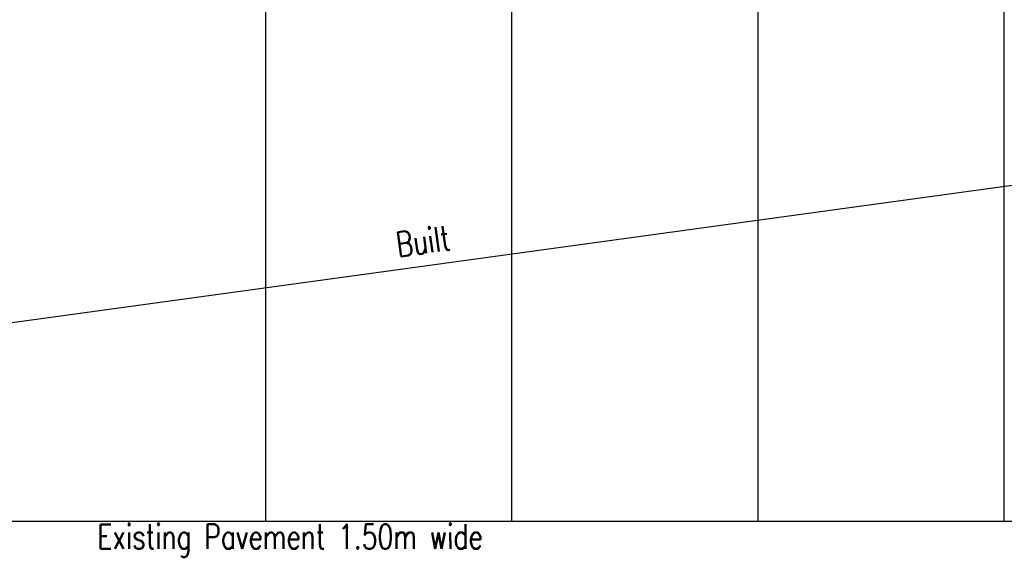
# Model space of a CAD drawing. Header units: millimetres. Extents: x 301 to 1479, y 491 to 1341.
# Tile 21 of 256: x 400 to 440, y 527 to 549. Entities that reach past the tile are written whole.
import ezdxf

# ---------------------------------------------------------------- set-up
doc = ezdxf.new("R2010")
doc.units = ezdxf.units.MM
doc.header["$LTSCALE"] = 1.5
doc.header["$MEASUREMENT"] = 0
for name, color, linetype in [('BORDER', 5, 'Continuous'), ('boundary', 3, 'Continuous'), ('ROAD', 8, 'Continuous'), ('TEXT', 7, 'Continuous')]:
    doc.layers.add(name, color=color, linetype=linetype)
doc.styles.add('RS2', font='romans.shx', dxfattribs={"width": 0.75, "height": 1})
doc.styles.add('RS25', font='romans.shx', dxfattribs={"width": 0.75, "height": 1})
doc.dimstyles.new('BAM500', dxfattribs={"dimscale": 0.5, "dimtxt": 1, "dimasz": 1, "dimexe": 1, "dimexo": 1, "dimgap": 1, "dimtad": 1, "dimdec": 3, "dimzin": 0, "dimdsep": 46, "dimtxsty": 'RS25', "dimblk1": 'DOT', "dimblk2": 'DOT', "dimsah": 1, "dimcen": 3, "dimdle": 1.25, "dimse1": 1, "dimse2": 1, "dimclrd": 6, "dimclre": 6, "dimclrt": 7, "dimaunit": 1, "dimadec": 0, "dimazin": 0, "dimtfac": 0.75, "dimtdec": 3, "dimtmove": 0, "dimatfit": 3, "dimldrblk": 'DOT', "dimfxl": 1, "dimtvp": 1.5, "dimtolj": 1, "dimtzin": 0, "dimarcsym": 0})

# ---------------------------------------------------------------- blocks, each defined once
blk = doc.blocks.new('_DOT')
at = {"color": 0, "linetype": 'ByBlock'}
blk.add_line((-0.5, 0), (-1, 0), dxfattribs=at)
at = {"color": 0, "linetype": 'ByBlock', "const_width": 0.5}
blk.add_lwpolyline([(-0.25, 0, 1), (0.25, 0, 1)], format="xyb", close=True, dxfattribs=at)
blk = doc.blocks.new('*D5')
at = {"layer": 'BORDER', "color": 6, "lineweight": -2, "transparency": 16777216}
blk.add_line((340.396, 528.745), (492.425, 549.609), dxfattribs=at)
at = {"layer": 'DEFPOINTS', "color": 0, "transparency": 16777216}
for p in [(492.908, 549.769), (492.92, 549.677), (339.888, 528.769)]:
    blk.add_point(p, dxfattribs=at)
at = {"layer": 'BORDER', "color": 6, "lineweight": -2, "transparency": 16777216, "xscale": 0.5, "yscale": 0.5, "zscale": 0.5}
for p, rotation in [((492.92, 549.677), 7.814287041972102), ((339.9, 528.677), 187.8142870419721)]:
    blk.add_blockref('_DOT', p, dxfattribs=dict(at, rotation=rotation))
at = {"layer": 'BORDER', "color": 7, "transparency": 16777216, "insert": (416.274, 540.168), "char_height": 1, "attachment_point": 5, "rotation": 7.8143, "style": 'RS25'}
blk.add_mtext('\\A1;Built ', dxfattribs=at)

msp = doc.modelspace()

# ---------------------------------------------------------------- linework, layer by layer
at = {"layer": 'boundary'}
for p, q in [((409.8876, 528.769), (409.8876, 570.769)), ((419.8876, 528.769), (419.8876, 570.769)), ((429.8876, 528.769), (429.8876, 570.769)), ((439.8876, 528.769), (439.8876, 570.769))]:
    msp.add_line(p, q, dxfattribs=at)
at = {"layer": 'ROAD'}
msp.add_line((489.9814, 528.769), (334.8552, 528.769), dxfattribs=at)

# ---------------------------------------------------------------- texts
at = {"layer": 'TEXT', "style": 'RS2', "width": 0.75}
msp.add_text('Existing Pavement 1.50m wide', height=1, rotation=0.01044, dxfattribs=at).set_placement((403.0468, 527.6594))

# ---------------------------------------------------------------- dimensions: what is measured, and where the dimension line sits
at = {"layer": 'BORDER'}
dim = msp.add_aligned_dim(p1=(339.8876, 528.769), p2=(492.9076, 549.769), distance=-0.0926, text='Built ', dimstyle='BAM500', dxfattribs=at)
dim.commit()
dim.dimension.update_dxf_attribs({"geometry": '*D5', "text_midpoint": (416.2742, 540.1679)})

doc.saveas('drawing.dxf')
